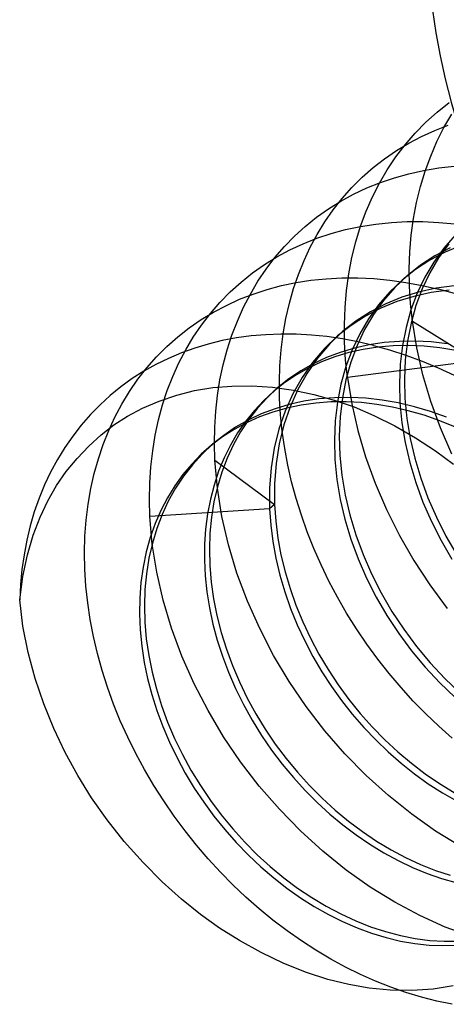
# Model space of a CAD drawing. Header units: millimetres. Extents: x -24 to 80, y -43 to 164.
# Tile 155 of 223: x 69.43 to 71.07, y 78.61 to 82.4. Entities that reach past the tile are written whole.
import ezdxf

# ---------------------------------------------------------------- set-up
doc = ezdxf.new("R2010")
doc.units = ezdxf.units.MM
doc.layers.add('MAIN-2', color=7, linetype='Continuous')

msp = doc.modelspace()

# ---------------------------------------------------------------- linework, layer by layer
at = {"layer": 'MAIN-2'}
for p, q in [((71.0398, 82.0457), (71.086, 82.082)), ((70.9959, 82.0064), (71.0398, 82.0457)), ((71.0657, 81.9864), (71.0956, 82.038)), ((70.9546, 81.9645), (70.9959, 82.0064)), ((70.916, 81.9201), (70.9546, 81.9645)), ((70.9794, 81.9524), (71.03, 81.9755)), ((71.03, 81.9755), (71.082, 81.9957)), ((71.0386, 81.9325), (71.0657, 81.9864)), ((70.8802, 81.8733), (70.916, 81.9201)), ((70.883, 81.8978), (70.9304, 81.9265)), ((70.9304, 81.9265), (70.9794, 81.9524)), ((71.0145, 81.8765), (71.0386, 81.9325)), ((70.8373, 81.8663), (70.883, 81.8978)), ((70.7934, 81.832), (70.8373, 81.8663)), ((70.8473, 81.8242), (70.8802, 81.8733)), ((70.9933, 81.8187), (71.0145, 81.8765)), ((70.7514, 81.7951), (70.7934, 81.832)), ((70.8172, 81.7729), (70.8473, 81.8242)), ((70.8751, 81.7932), (70.9304, 81.8086)), ((70.9304, 81.8086), (70.9871, 81.8211)), ((70.9753, 81.7593), (70.9933, 81.8187)), ((70.9871, 81.8211), (71.0452, 81.8307)), ((71.0452, 81.8307), (71.1047, 81.8372)), ((70.7116, 81.7555), (70.7514, 81.7951)), ((70.7688, 81.7539), (70.8212, 81.775)), ((70.7901, 81.7194), (70.8172, 81.7729)), ((70.8212, 81.775), (70.8751, 81.7932)), ((70.6742, 81.7136), (70.7116, 81.7555)), ((70.7179, 81.7299), (70.7688, 81.7539)), ((70.9604, 81.6984), (70.9753, 81.7593)), ((70.621, 81.6734), (70.6686, 81.7031)), ((70.6394, 81.6695), (70.6742, 81.7136)), ((70.6686, 81.7031), (70.7179, 81.7299)), ((70.7659, 81.664), (70.7901, 81.7194)), ((70.9486, 81.6362), (70.9604, 81.6984)), ((70.5754, 81.6411), (70.621, 81.6734)), ((70.6072, 81.6233), (70.6394, 81.6695)), ((70.7446, 81.6065), (70.7659, 81.664)), ((70.5319, 81.6061), (70.5754, 81.6411)), ((70.5778, 81.5752), (70.6072, 81.6233)), ((70.8037, 81.6151), (70.8634, 81.6213)), ((70.8634, 81.6213), (70.9238, 81.6244)), ((70.9238, 81.6244), (70.9847, 81.6245)), ((70.94, 81.5727), (70.9486, 81.6362)), ((70.9847, 81.6245), (71.0461, 81.6216)), ((71.0461, 81.6216), (71.1079, 81.6158)), ((70.4906, 81.5685), (70.5319, 81.6061)), ((70.631, 81.5785), (70.6872, 81.5937)), ((70.6872, 81.5937), (70.7448, 81.6059)), ((70.7264, 81.5472), (70.7446, 81.6065)), ((70.7448, 81.6059), (70.8037, 81.6151)), ((70.4517, 81.5285), (70.4906, 81.5685)), ((70.5236, 81.5395), (70.5765, 81.5605)), ((70.5511, 81.5256), (70.5778, 81.5752)), ((70.5765, 81.5605), (70.631, 81.5785)), ((70.7113, 81.486), (70.7264, 81.5472)), ((70.9345, 81.5082), (70.94, 81.5727)), ((71.1083, 81.5718), (71.0649, 81.5222)), ((70.4152, 81.4861), (70.4517, 81.5285)), ((70.4227, 81.4889), (70.4723, 81.5156)), ((70.4723, 81.5156), (70.5236, 81.5395)), ((70.5271, 81.4743), (70.5511, 81.5256)), ((70.9323, 81.4427), (70.9345, 81.5082)), ((71.07, 81.5067), (71.0112, 81.4758)), ((71.0649, 81.5222), (71.026, 81.4684)), ((71.0891, 81.5233), (71.0304, 81.4924)), ((71.0841, 81.5387), (71.0451, 81.485)), ((71.1318, 81.5324), (71.07, 81.5067)), ((70.3748, 81.4594), (70.4227, 81.4889)), ((70.3812, 81.4415), (70.4152, 81.4861)), ((70.5058, 81.4214), (70.5271, 81.4743)), ((70.6993, 81.4232), (70.7113, 81.486)), ((71.0112, 81.4758), (70.9559, 81.44)), ((71.0304, 81.4924), (70.975, 81.4566)), ((71.026, 81.4684), (70.9918, 81.4108)), ((71.0451, 81.485), (71.011, 81.4274)), ((70.3288, 81.427), (70.3748, 81.4594)), ((70.3497, 81.3947), (70.3812, 81.4415)), ((70.9559, 81.44), (70.9043, 81.3994)), ((70.975, 81.4566), (70.9234, 81.416)), ((70.9332, 81.3763), (70.9323, 81.4427)), ((70.2431, 81.3541), (70.2848, 81.3919)), ((70.2848, 81.3919), (70.3288, 81.427)), ((70.3208, 81.3458), (70.3497, 81.3947)), ((70.4399, 81.3781), (70.4963, 81.3899)), ((70.4872, 81.3668), (70.5058, 81.4214)), ((70.4963, 81.3899), (70.5539, 81.3988)), ((70.5539, 81.3988), (70.6128, 81.4049)), ((70.6128, 81.4049), (70.6728, 81.408)), ((70.6728, 81.408), (70.7336, 81.4081)), ((70.6905, 81.359), (70.6993, 81.4232)), ((70.7336, 81.4081), (70.7952, 81.4053)), ((70.7952, 81.4053), (70.8571, 81.3995)), ((70.9043, 81.3994), (70.8568, 81.3541)), ((70.8571, 81.3995), (70.9194, 81.3908)), ((70.9234, 81.416), (70.8759, 81.3707)), ((70.9043, 81.3994), (70.9059, 81.4008)), ((70.9059, 81.4008), (70.9075, 81.4022)), ((70.9075, 81.4022), (70.9091, 81.4035)), ((70.9091, 81.4035), (70.9107, 81.4049)), ((70.9107, 81.4049), (70.9123, 81.4063)), ((70.9123, 81.4063), (70.9139, 81.4077)), ((70.9139, 81.4077), (70.9155, 81.409)), ((70.9155, 81.409), (70.9171, 81.4104)), ((70.9171, 81.4104), (70.9187, 81.4118)), ((70.9187, 81.4118), (70.9202, 81.4132)), ((70.9194, 81.3908), (70.9818, 81.3791)), ((70.9202, 81.4132), (70.9218, 81.4146)), ((70.9218, 81.4146), (70.9234, 81.4159)), ((70.9918, 81.4108), (70.9626, 81.3496)), ((71.011, 81.4274), (70.9818, 81.3662)), ((70.2037, 81.3139), (70.2431, 81.3541)), ((70.3312, 81.3459), (70.3848, 81.3634)), ((70.3848, 81.3634), (70.4399, 81.3781)), ((70.4711, 81.3103), (70.4872, 81.3668)), ((70.6848, 81.2935), (70.6905, 81.359)), ((70.8568, 81.3541), (70.8136, 81.3044)), ((70.8759, 81.3707), (70.8327, 81.321)), ((70.9681, 81.3533), (70.9033, 81.3332)), ((70.9373, 81.3092), (70.9332, 81.3763)), ((70.9818, 81.3662), (70.9577, 81.3016)), ((71.0354, 81.368), (70.9681, 81.3533)), ((70.9818, 81.3791), (71.0443, 81.3646)), ((71.0855, 81.3608), (71.0162, 81.3515)), ((71.1047, 81.3773), (71.0354, 81.368)), ((71.1061, 81.3475), (71.0443, 81.3646)), ((70.2283, 81.3023), (70.279, 81.3255)), ((70.279, 81.3255), (70.3312, 81.3459)), ((70.2944, 81.2949), (70.3208, 81.3458)), ((70.8327, 81.321), (70.7942, 81.2671)), ((70.8842, 81.3167), (70.8222, 81.2914)), ((70.9033, 81.3332), (70.8413, 81.3079)), ((70.949, 81.3368), (70.8842, 81.3167)), ((70.9626, 81.3496), (70.9386, 81.2851)), ((71.0162, 81.3515), (70.949, 81.3368)), ((70.1315, 81.2474), (70.1791, 81.2763)), ((70.1667, 81.2713), (70.2037, 81.3139)), ((70.1791, 81.2763), (70.2283, 81.3023)), ((70.2707, 81.242), (70.2944, 81.2949)), ((70.4577, 81.2521), (70.4711, 81.3103)), ((70.6824, 81.2271), (70.6848, 81.2935)), ((70.7824, 81.2775), (70.727, 81.2419)), ((70.8222, 81.2914), (70.7633, 81.2609)), ((70.8136, 81.3044), (70.7751, 81.2505)), ((70.8413, 81.3079), (70.7824, 81.2775)), ((70.9386, 81.2851), (70.9196, 81.2176)), ((70.9445, 81.2415), (70.9373, 81.3092)), ((70.9577, 81.3016), (70.9388, 81.2342)), ((70.0856, 81.2158), (70.1315, 81.2474)), ((70.1324, 81.2266), (70.1667, 81.2713)), ((70.2496, 81.1874), (70.2707, 81.242)), ((70.4471, 81.1925), (70.4577, 81.2521)), ((70.727, 81.2419), (70.6755, 81.2014)), ((70.7633, 81.2609), (70.7079, 81.2254)), ((70.7751, 81.2505), (70.7412, 81.1927)), ((70.7942, 81.2671), (70.7604, 81.2092)), ((70.9445, 81.2415), (71.1707, 81.1006)), ((70.9612, 81.1386), (70.9445, 81.2415)), ((70.0417, 81.1813), (70.0856, 81.2158)), ((70.1007, 81.1799), (70.1324, 81.2266)), ((70.6755, 81.2014), (70.6249, 81.1529)), ((70.7079, 81.2254), (70.6564, 81.1849)), ((70.6739, 81.2), (70.6755, 81.2014)), ((70.6832, 81.1601), (70.6824, 81.2271)), ((70.7604, 81.2092), (70.7314, 81.1479)), ((70.9196, 81.2176), (70.9059, 81.1477)), ((70.9388, 81.2342), (70.925, 81.1643)), ((69.9997, 81.1442), (70.0417, 81.1813)), ((70.0717, 81.1313), (70.1007, 81.1799)), ((70.2126, 81.1665), (70.1588, 81.1534)), ((70.2674, 81.1769), (70.2126, 81.1665)), ((70.2314, 81.1314), (70.2496, 81.1874)), ((70.3234, 81.1846), (70.2674, 81.1769)), ((70.3804, 81.1895), (70.3234, 81.1846)), ((70.4383, 81.1917), (70.3804, 81.1895)), ((70.4969, 81.1912), (70.4383, 81.1917)), ((70.4393, 81.1318), (70.4471, 81.1925)), ((70.556, 81.188), (70.4969, 81.1912)), ((70.6154, 81.182), (70.556, 81.188)), ((70.6564, 81.1849), (70.6058, 81.1363)), ((70.6749, 81.1733), (70.6154, 81.182)), ((70.6564, 81.1849), (70.658, 81.1863)), ((70.658, 81.1863), (70.6596, 81.1876)), ((70.6596, 81.1876), (70.6611, 81.189)), ((70.6611, 81.189), (70.6627, 81.1904)), ((70.6627, 81.1904), (70.6643, 81.1918)), ((70.6643, 81.1918), (70.6659, 81.1932)), ((70.6659, 81.1932), (70.6675, 81.1945)), ((70.6675, 81.1945), (70.6691, 81.1959)), ((70.6691, 81.1959), (70.6707, 81.1973)), ((70.6707, 81.1973), (70.6723, 81.1987)), ((70.6723, 81.1987), (70.6739, 81.2)), ((70.7346, 81.162), (70.6749, 81.1733)), ((70.7412, 81.1927), (70.7122, 81.1313)), ((70.8945, 81.1637), (70.8352, 81.1589)), ((70.9548, 81.1645), (70.8945, 81.1637)), ((70.925, 81.1643), (70.9165, 81.0922)), ((71.016, 81.1614), (70.9548, 81.1645)), ((69.96, 81.1045), (69.9997, 81.1442)), ((70.0454, 81.0809), (70.0717, 81.1313)), ((70.1063, 81.1377), (70.055, 81.1194)), ((70.1588, 81.1534), (70.1063, 81.1377)), ((70.216, 81.0741), (70.2314, 81.1314)), ((70.4343, 81.0701), (70.4393, 81.1318)), ((70.6058, 81.1363), (70.5601, 81.0828)), ((70.6249, 81.1529), (70.5792, 81.0994)), ((70.7208, 81.1377), (70.6661, 81.1214)), ((70.6872, 81.0927), (70.6832, 81.1601)), ((70.7122, 81.1313), (70.6882, 81.0667)), ((70.7547, 81.1331), (70.6995, 81.1206)), ((70.7314, 81.1479), (70.7073, 81.0833)), ((70.7773, 81.1502), (70.7208, 81.1377)), ((70.7943, 81.1481), (70.7346, 81.162)), ((70.8116, 81.1418), (70.7547, 81.1331)), ((70.8352, 81.1589), (70.7773, 81.1502)), ((70.7943, 81.1481), (70.8565, 81.1308)), ((70.8699, 81.1468), (70.8116, 81.1418)), ((70.8565, 81.1308), (70.9189, 81.1108)), ((70.9292, 81.148), (70.8699, 81.1468)), ((70.9059, 81.1477), (70.8973, 81.0757)), ((70.9894, 81.1454), (70.9292, 81.148)), ((70.9848, 81.0355), (70.9612, 81.1386)), ((71.05, 81.139), (70.9894, 81.1454)), ((71.0778, 81.1543), (71.016, 81.1614)), ((71.1108, 81.1289), (71.05, 81.139)), ((69.9226, 81.0623), (69.96, 81.1045)), ((70.0051, 81.0984), (69.9567, 81.0749)), ((70.055, 81.1194), (70.0051, 81.0984)), ((70.5792, 81.0994), (70.5386, 81.0412)), ((70.6133, 81.1014), (70.5626, 81.0776)), ((70.6461, 81.1046), (70.5946, 81.085)), ((70.6661, 81.1214), (70.6133, 81.1014)), ((70.6995, 81.1206), (70.6461, 81.1046)), ((70.6944, 81.0248), (70.6872, 81.0927)), ((70.9165, 81.0922), (70.9132, 81.0185)), ((70.9189, 81.1108), (70.9813, 81.088)), ((70.9813, 81.088), (71.0434, 81.0622)), ((69.9101, 81.0489), (69.8653, 81.0203)), ((69.8878, 81.0178), (69.9226, 81.0623)), ((69.9567, 81.0749), (69.9101, 81.0489)), ((70.0219, 81.0288), (70.0454, 81.0809)), ((70.2036, 81.0156), (70.216, 81.0741)), ((70.4323, 81.0076), (70.4343, 81.0701)), ((70.5143, 81.0502), (70.4685, 81.0192)), ((70.5452, 81.0619), (70.4981, 81.0355)), ((70.5626, 81.0776), (70.5143, 81.0502)), ((70.5601, 81.0828), (70.5195, 81.0246)), ((70.5946, 81.085), (70.5452, 81.0619)), ((70.6882, 81.0667), (70.6692, 80.9994)), ((70.7073, 81.0833), (70.6884, 81.0159)), ((71.1516, 81.0841), (70.6944, 81.0249)), ((70.8973, 81.0757), (70.8941, 81.0019)), ((71.0434, 81.0622), (71.1053, 81.0337)), ((69.8653, 81.0203), (69.8223, 80.9893)), ((69.8557, 80.9713), (69.8878, 81.0178)), ((70.001, 80.975), (70.0219, 81.0288)), ((70.194, 80.9559), (70.2036, 81.0156)), ((70.4685, 81.0192), (70.4255, 80.9848)), ((70.4981, 81.0355), (70.4535, 81.0057)), ((70.5195, 81.0246), (70.4842, 80.9621)), ((70.5386, 81.0412), (70.5033, 80.9787)), ((70.6884, 81.0159), (70.6746, 80.9461)), ((70.6944, 81.0248), (70.7108, 80.9231)), ((70.9132, 81.0185), (70.9152, 80.9434)), ((71.0152, 80.9327), (70.9848, 81.0355)), ((69.8223, 80.9893), (69.7812, 80.956)), ((69.9828, 80.9193), (70.001, 80.975)), ((70.0371, 80.9567), (70.1059, 80.9742)), ((70.1059, 80.9742), (70.1761, 80.9859)), ((70.1761, 80.9859), (70.2495, 80.992)), ((70.2495, 80.992), (70.3266, 80.9927)), ((70.3266, 80.9927), (70.406, 80.9876)), ((70.4255, 80.9848), (70.3852, 80.9471)), ((70.406, 80.9876), (70.486, 80.9765)), ((70.4111, 80.9724), (70.4127, 80.9737)), ((70.4535, 81.0057), (70.4114, 80.9726)), ((70.4127, 80.9737), (70.4143, 80.9751)), ((70.4143, 80.9751), (70.4159, 80.9765)), ((70.4159, 80.9765), (70.4175, 80.9779)), ((70.4175, 80.9779), (70.4191, 80.9793)), ((70.4191, 80.9793), (70.4207, 80.9806)), ((70.4207, 80.9806), (70.4223, 80.982)), ((70.4223, 80.982), (70.4239, 80.9834)), ((70.4239, 80.9834), (70.4254, 80.9848)), ((70.4331, 80.9445), (70.4323, 81.0076)), ((70.5033, 80.9787), (70.4736, 80.9123)), ((70.486, 80.9765), (70.5654, 80.9598)), ((70.6692, 80.9994), (70.6554, 80.9295)), ((70.8941, 81.0019), (70.8961, 80.9268)), ((69.7812, 80.956), (69.7421, 80.9202)), ((69.8262, 80.9228), (69.8557, 80.9713)), ((69.9693, 80.9336), (70.0371, 80.9567)), ((70.1872, 80.895), (70.194, 80.9559)), ((70.3723, 80.9368), (70.3359, 80.8979)), ((70.3852, 80.9471), (70.3479, 80.9062)), ((70.4114, 80.9726), (70.3723, 80.9368)), ((70.4063, 80.9682), (70.4079, 80.9696)), ((70.4079, 80.9696), (70.4095, 80.971)), ((70.4095, 80.971), (70.4111, 80.9724)), ((70.4368, 80.8808), (70.4331, 80.9445)), ((70.4842, 80.9621), (70.4544, 80.8957)), ((70.5846, 80.9422), (70.5266, 80.9336)), ((70.5654, 80.9598), (70.6432, 80.9382)), ((70.6439, 80.947), (70.5846, 80.9422)), ((70.6432, 80.9382), (70.7194, 80.9117)), ((70.7042, 80.9479), (70.6439, 80.947)), ((70.6746, 80.9461), (70.666, 80.8741)), ((70.7654, 80.9449), (70.7042, 80.9479)), ((70.8272, 80.938), (70.7654, 80.9449)), ((70.8893, 80.9271), (70.8272, 80.938)), ((70.9152, 80.9434), (70.9225, 80.8673)), ((69.7421, 80.9202), (69.705, 80.8822)), ((69.7994, 80.8726), (69.8262, 80.9228)), ((69.8475, 80.876), (69.9052, 80.9062)), ((69.9052, 80.9062), (69.9693, 80.9336)), ((69.9673, 80.8619), (69.9828, 80.9193)), ((70.3359, 80.8979), (70.3022, 80.8561)), ((70.3479, 80.9062), (70.3137, 80.8625)), ((70.4154, 80.9048), (70.3627, 80.8847)), ((70.4604, 80.907), (70.4069, 80.8918)), ((70.4702, 80.9211), (70.4154, 80.9048)), ((70.4736, 80.9123), (70.4495, 80.8425)), ((70.5157, 80.9185), (70.4604, 80.907)), ((70.5266, 80.9336), (70.4702, 80.9211)), ((70.5725, 80.9265), (70.5157, 80.9185)), ((70.6305, 80.9307), (70.5725, 80.9265)), ((70.6892, 80.9313), (70.6305, 80.9307)), ((70.6554, 80.9295), (70.6469, 80.8576)), ((70.7483, 80.9282), (70.6892, 80.9313)), ((70.7108, 80.9231), (70.7342, 80.8211)), ((70.7194, 80.9117), (70.7963, 80.8791)), ((70.8078, 80.9215), (70.7483, 80.9282)), ((70.8678, 80.9111), (70.8078, 80.9215)), ((70.9283, 80.897), (70.8678, 80.9111)), ((70.9517, 80.9125), (70.8893, 80.9271)), ((70.8961, 80.9268), (70.9034, 80.8508)), ((71.014, 80.8941), (70.9517, 80.9125)), ((71.0523, 80.8308), (71.0152, 80.9327)), ((69.705, 80.8822), (69.6699, 80.842)), ((69.7755, 80.8208), (69.7994, 80.8726)), ((69.7957, 80.8426), (69.8475, 80.876)), ((69.9546, 80.8029), (69.9673, 80.8619)), ((70.1833, 80.8331), (70.1872, 80.895)), ((70.312, 80.8608), (70.2638, 80.8333)), ((70.3137, 80.8625), (70.2827, 80.8159)), ((70.3552, 80.873), (70.3055, 80.8506)), ((70.3627, 80.8847), (70.312, 80.8608)), ((70.4069, 80.8918), (70.3552, 80.873)), ((70.4544, 80.8957), (70.4304, 80.8259)), ((70.4434, 80.8167), (70.4368, 80.8808)), ((70.666, 80.8741), (70.6629, 80.8004)), ((70.7963, 80.8791), (70.8761, 80.839)), ((70.9225, 80.8673), (70.9352, 80.7907)), ((70.9891, 80.8794), (70.9283, 80.897)), ((71.0497, 80.8583), (70.9891, 80.8794)), ((71.0759, 80.872), (71.014, 80.8941)), ((69.6699, 80.842), (69.637, 80.7997)), ((69.7469, 80.8046), (69.7957, 80.8426)), ((70.1823, 80.7703), (70.1833, 80.8331)), ((70.2581, 80.8249), (70.2133, 80.796)), ((70.2638, 80.8333), (70.2181, 80.8022)), ((70.3055, 80.8506), (70.2581, 80.8249)), ((70.3022, 80.8561), (70.2714, 80.8116)), ((70.4304, 80.8259), (70.4123, 80.7529)), ((70.4495, 80.8425), (70.4315, 80.7694)), ((70.6469, 80.8576), (70.6438, 80.7839)), ((70.8761, 80.839), (70.9565, 80.7928)), ((70.9034, 80.8508), (70.916, 80.7742)), ((71.1099, 80.8337), (71.0497, 80.8583)), ((71.0958, 80.7304), (71.0523, 80.8308)), ((69.637, 80.7997), (69.6063, 80.7554)), ((69.6991, 80.7611), (69.7469, 80.8046)), ((69.7542, 80.7675), (69.7755, 80.8208)), ((69.9447, 80.7425), (69.9546, 80.8029)), ((70.2133, 80.796), (70.1712, 80.7642)), ((70.2181, 80.8022), (70.175, 80.7678)), ((70.2714, 80.8116), (70.2437, 80.7647)), ((70.2827, 80.8159), (70.2551, 80.7666)), ((70.4527, 80.7523), (70.4434, 80.8167)), ((70.6438, 80.7839), (70.6461, 80.7088)), ((70.6629, 80.8004), (70.6652, 80.7253)), ((70.7342, 80.8211), (70.7642, 80.7194)), ((70.9352, 80.7907), (70.9531, 80.714)), ((70.9565, 80.7928), (71.033, 80.7428)), ((69.6063, 80.7554), (69.578, 80.7091)), ((69.6536, 80.7134), (69.6991, 80.7611)), ((69.7356, 80.7124), (69.7542, 80.7675)), ((70.1712, 80.7642), (70.1318, 80.7295)), ((70.175, 80.7678), (70.1347, 80.7301)), ((70.1559, 80.7512), (70.1575, 80.7526)), ((70.1575, 80.7526), (70.1591, 80.754)), ((70.1591, 80.754), (70.1607, 80.7553)), ((70.1607, 80.7553), (70.1622, 80.7567)), ((70.1622, 80.7567), (70.1638, 80.7581)), ((70.1638, 80.7581), (70.1654, 80.7595)), ((70.1654, 80.7595), (70.167, 80.7609)), ((70.167, 80.7609), (70.1686, 80.7622)), ((70.1686, 80.7622), (70.1702, 80.7636)), ((70.1702, 80.7636), (70.1718, 80.765)), ((70.1718, 80.765), (70.1734, 80.7664)), ((70.1734, 80.7664), (70.175, 80.7678)), ((70.1842, 80.7067), (70.1823, 80.7703)), ((70.2437, 80.7647), (70.2194, 80.7155)), ((70.2551, 80.7666), (70.231, 80.7149)), ((70.4123, 80.7529), (70.4004, 80.6772)), ((70.4315, 80.7694), (70.4195, 80.6937)), ((70.4648, 80.6879), (70.4527, 80.7523)), ((70.916, 80.7742), (70.934, 80.6975)), ((69.578, 80.7091), (69.552, 80.6611)), ((69.6122, 80.6626), (69.6536, 80.7134)), ((69.7196, 80.6556), (69.7356, 80.7124)), ((69.9376, 80.6809), (69.9447, 80.7425)), ((70.1318, 80.7295), (70.095, 80.6918)), ((70.1347, 80.7301), (70.0974, 80.6892)), ((70.2194, 80.7155), (70.1984, 80.6643)), ((70.231, 80.7149), (70.2105, 80.6609)), ((70.6461, 80.7088), (70.6538, 80.6327)), ((70.6652, 80.7253), (70.6729, 80.6493)), ((70.7642, 80.7194), (70.801, 80.6181)), ((70.9531, 80.714), (70.9761, 80.6376)), ((71.033, 80.7428), (71.1028, 80.691)), ((69.9335, 80.6182), (69.9376, 80.6809)), ((70.095, 80.6918), (70.0608, 80.6511)), ((70.0974, 80.6892), (70.0632, 80.6454)), ((70.1842, 80.7067), (70.414, 80.536)), ((70.1936, 80.5988), (70.1842, 80.7067)), ((70.4004, 80.6772), (70.3946, 80.5992)), ((70.4195, 80.6937), (70.4137, 80.6157)), ((70.4795, 80.6235), (70.4648, 80.6879)), ((70.934, 80.6975), (70.957, 80.621)), ((69.552, 80.6611), (69.5285, 80.6114)), ((69.5752, 80.6088), (69.6122, 80.6626)), ((69.7064, 80.5972), (69.7196, 80.6556)), ((70.0608, 80.6511), (70.0295, 80.6077)), ((70.0632, 80.6454), (70.0323, 80.5988)), ((70.1984, 80.6643), (70.1808, 80.6111)), ((70.2105, 80.6609), (70.1936, 80.6048)), ((70.6538, 80.6327), (70.6666, 80.5561)), ((70.6729, 80.6493), (70.6858, 80.5727)), ((70.9761, 80.6376), (71.0039, 80.5618)), ((69.5285, 80.6114), (69.5075, 80.5603)), ((69.5418, 80.5507), (69.5752, 80.6088)), ((69.696, 80.5374), (69.7064, 80.5972)), ((69.9323, 80.5546), (69.9335, 80.6182)), ((70.0295, 80.6077), (70.0011, 80.5617)), ((70.0323, 80.5988), (70.0048, 80.5495)), ((70.1808, 80.6111), (70.1667, 80.5562)), ((70.1936, 80.6048), (70.1804, 80.5468)), ((70.2109, 80.49), (70.1936, 80.5988)), ((70.3946, 80.5992), (70.3948, 80.5195)), ((70.4137, 80.6157), (70.414, 80.536)), ((70.4969, 80.5593), (70.4795, 80.6235)), ((70.801, 80.6181), (70.8445, 80.5172)), ((70.957, 80.621), (70.9848, 80.5453)), ((69.5075, 80.5603), (69.4892, 80.5079)), ((70.0011, 80.5617), (69.976, 80.5134)), ((70.5169, 80.4951), (70.4969, 80.5593)), ((70.6858, 80.5727), (70.7037, 80.496)), ((71.0039, 80.5618), (71.0364, 80.4872)), ((69.5116, 80.4872), (69.5418, 80.5507)), ((69.6885, 80.4762), (69.696, 80.5374)), ((69.934, 80.4901), (69.9323, 80.5546)), ((70.3948, 80.5195), (69.934, 80.4901)), ((70.0048, 80.5495), (69.9808, 80.4978)), ((70.1667, 80.5562), (70.156, 80.4998)), ((70.1804, 80.5468), (70.1709, 80.4873)), ((70.414, 80.536), (70.3948, 80.5195)), ((70.3948, 80.5195), (70.399, 80.4569)), ((70.414, 80.536), (70.4183, 80.4719)), ((70.6666, 80.5561), (70.6846, 80.4794)), ((70.9848, 80.5453), (71.0173, 80.4706)), ((69.4892, 80.5079), (69.4734, 80.4542)), ((69.485, 80.4178), (69.5116, 80.4872)), ((69.9432, 80.3839), (69.934, 80.4901)), ((69.976, 80.5134), (69.9541, 80.4628)), ((69.9808, 80.4978), (69.9603, 80.4437)), ((70.156, 80.4998), (70.1486, 80.442)), ((70.1709, 80.4873), (70.1651, 80.4263)), ((70.236, 80.3812), (70.2109, 80.49)), ((70.5396, 80.4312), (70.5169, 80.4951)), ((70.7037, 80.496), (70.7267, 80.4196)), ((70.8445, 80.5172), (70.8944, 80.4176)), ((71.0364, 80.4872), (71.0734, 80.414)), ((69.4734, 80.4542), (69.4602, 80.3992)), ((69.6839, 80.4139), (69.6885, 80.4762)), ((69.9541, 80.4628), (69.9355, 80.4095)), ((69.9603, 80.4437), (69.9435, 80.3875)), ((70.399, 80.4569), (70.4069, 80.3935)), ((70.4183, 80.4719), (70.4264, 80.4073)), ((70.6846, 80.4794), (70.7075, 80.403)), ((71.0173, 80.4706), (71.0542, 80.3975)), ((69.4625, 80.3421), (69.485, 80.4178)), ((69.6822, 80.3507), (69.6839, 80.4139)), ((69.9355, 80.4095), (69.9201, 80.3537)), ((70.1486, 80.442), (70.1446, 80.3831)), ((70.1651, 80.4263), (70.163, 80.3641)), ((70.4264, 80.4073), (70.4383, 80.3424)), ((70.5648, 80.3675), (70.5396, 80.4312)), ((70.7267, 80.4196), (70.7544, 80.3439)), ((70.8944, 80.4176), (70.9501, 80.3205)), ((71.0734, 80.414), (71.1146, 80.3428)), ((69.4602, 80.3992), (69.4496, 80.3433)), ((69.9435, 80.3875), (69.9303, 80.3296)), ((69.9602, 80.2766), (69.9432, 80.3839)), ((70.1446, 80.3831), (70.1441, 80.3231)), ((70.2688, 80.2726), (70.236, 80.3812)), ((70.4069, 80.3935), (70.4184, 80.3295)), ((70.5925, 80.3043), (70.5648, 80.3675)), ((70.7075, 80.403), (70.7353, 80.3273)), ((71.0542, 80.3975), (71.0954, 80.3262)), ((69.4496, 80.3433), (69.4415, 80.2863)), ((69.4448, 80.2596), (69.4625, 80.3421)), ((69.6835, 80.2869), (69.6822, 80.3507)), ((69.9201, 80.3537), (69.9081, 80.2958)), ((69.9303, 80.3296), (69.9208, 80.27)), ((70.163, 80.3641), (70.1647, 80.3011)), ((70.4184, 80.3295), (70.4338, 80.265)), ((70.4383, 80.3424), (70.4539, 80.2775)), ((70.7544, 80.3439), (70.7868, 80.2693)), ((69.9081, 80.2958), (69.8997, 80.2364)), ((70.1441, 80.3231), (70.1471, 80.2622)), ((70.1647, 80.3011), (70.1701, 80.2373)), ((70.6228, 80.2417), (70.5925, 80.3043)), ((70.7353, 80.3273), (70.7677, 80.2527)), ((70.9501, 80.3205), (71.0112, 80.2268)), ((69.4329, 80.17), (69.4448, 80.2596)), ((69.4415, 80.2863), (69.4359, 80.2285)), ((69.6876, 80.2227), (69.6835, 80.2869)), ((69.9208, 80.27), (69.915, 80.209)), ((69.985, 80.1687), (69.9602, 80.2766)), ((70.1471, 80.2622), (70.1535, 80.2005)), ((70.3091, 80.1648), (70.2688, 80.2726)), ((70.4338, 80.265), (70.4528, 80.2005)), ((70.4539, 80.2775), (70.4732, 80.2129)), ((70.7868, 80.2693), (70.8238, 80.1963)), ((69.4359, 80.2285), (69.4329, 80.17)), ((69.6946, 80.1582), (69.6876, 80.2227)), ((69.8997, 80.2364), (69.8949, 80.1762)), ((70.1701, 80.2373), (70.1793, 80.1731)), ((70.6557, 80.1797), (70.6228, 80.2417)), ((70.7677, 80.2527), (70.8046, 80.1797)), ((71.0112, 80.2268), (71.0774, 80.1368)), ((69.915, 80.209), (69.9129, 80.1469)), ((70.1535, 80.2005), (70.1635, 80.1384)), ((70.4528, 80.2005), (70.4752, 80.1365)), ((70.4732, 80.2129), (70.4959, 80.1486)), ((70.6909, 80.1186), (70.6557, 80.1797)), ((70.8046, 80.1797), (70.846, 80.1087)), ((70.8238, 80.1963), (70.8651, 80.1252)), ((69.4457, 80.0678), (69.4329, 80.17)), ((69.7044, 80.0935), (69.6946, 80.1582)), ((69.8949, 80.1762), (69.8938, 80.1154)), ((69.9129, 80.1469), (69.9147, 80.0838)), ((70.0174, 80.0607), (69.985, 80.1687)), ((70.1793, 80.1731), (70.1922, 80.1087)), ((70.3565, 80.0587), (70.3091, 80.1648)), ((70.4959, 80.1486), (70.5221, 80.0851)), ((69.8938, 80.1154), (69.8964, 80.0539)), ((70.1635, 80.1384), (70.1767, 80.0765)), ((70.1922, 80.1087), (70.2086, 80.0443)), ((70.4752, 80.1365), (70.5009, 80.0735)), ((70.7286, 80.0585), (70.6909, 80.1186)), ((70.846, 80.1087), (70.8914, 80.0399)), ((70.8651, 80.1252), (70.9106, 80.0565)), ((69.4656, 79.967), (69.4457, 80.0678)), ((69.7169, 80.0285), (69.7044, 80.0935)), ((69.9147, 80.0838), (69.9202, 80.02)), ((70.1767, 80.0765), (70.1932, 80.0147)), ((70.5009, 80.0735), (70.5296, 80.0118)), ((70.5221, 80.0851), (70.5516, 80.0225)), ((69.7322, 79.9634), (69.7169, 80.0285)), ((69.8964, 80.0539), (69.9026, 79.9916)), ((70.0573, 79.953), (70.0174, 80.0607)), ((70.2086, 80.0443), (70.2287, 79.9802)), ((70.4102, 79.9555), (70.3565, 80.0587)), ((70.7687, 79.9995), (70.7286, 80.0585)), ((70.8914, 80.0399), (70.9407, 79.9738)), ((70.9106, 80.0565), (70.9598, 79.9904)), ((69.9026, 79.9916), (69.9123, 79.929)), ((69.9202, 80.02), (69.9295, 79.9558)), ((70.1932, 80.0147), (70.2132, 79.953)), ((70.5296, 80.0118), (70.5612, 79.9516)), ((70.5516, 80.0225), (70.5842, 79.9611)), ((70.811, 79.9419), (70.7687, 79.9995)), ((70.9598, 79.9904), (71.0125, 79.9273)), ((69.4923, 79.8674), (69.4656, 79.967)), ((69.7502, 79.8983), (69.7322, 79.9634)), ((69.9295, 79.9558), (69.9424, 79.8913)), ((70.1042, 79.8468), (70.0573, 79.953)), ((70.2132, 79.953), (70.2367, 79.891)), ((70.2287, 79.9802), (70.2521, 79.9165)), ((70.47, 79.8557), (70.4102, 79.9555)), ((70.5612, 79.9516), (70.5954, 79.8932)), ((70.5842, 79.9611), (70.6198, 79.9012)), ((70.9407, 79.9738), (70.9934, 79.9107)), ((69.9123, 79.929), (69.9253, 79.8666)), ((70.2521, 79.9165), (70.2788, 79.8537)), ((70.8551, 79.8859), (70.811, 79.9419)), ((71.0125, 79.9273), (71.0683, 79.8675)), ((69.7709, 79.8334), (69.7502, 79.8983)), ((69.9424, 79.8913), (69.9589, 79.8269)), ((70.2367, 79.891), (70.2637, 79.8287)), ((70.5954, 79.8932), (70.6322, 79.8366)), ((70.6198, 79.9012), (70.6583, 79.843)), ((70.9007, 79.832), (70.8551, 79.8859)), ((70.9934, 79.9107), (71.0492, 79.8509)), ((69.5253, 79.7695), (69.4923, 79.8674)), ((69.9253, 79.8666), (69.9414, 79.8048)), ((70.1576, 79.7433), (70.1042, 79.8468)), ((70.2788, 79.8537), (70.3087, 79.7919)), ((70.5358, 79.7592), (70.47, 79.8557)), ((70.6583, 79.843), (70.6995, 79.7867)), ((71.0492, 79.8509), (71.1078, 79.7948)), ((71.0683, 79.8675), (71.1269, 79.8114)), ((69.7943, 79.7687), (69.7709, 79.8334)), ((69.9414, 79.8048), (69.9606, 79.7435)), ((69.9589, 79.8269), (69.9789, 79.7628)), ((70.2637, 79.8287), (70.294, 79.7669)), ((70.6322, 79.8366), (70.6714, 79.782)), ((70.9476, 79.7803), (70.9007, 79.832)), ((69.5639, 79.6744), (69.5253, 79.7695)), ((69.8202, 79.7046), (69.7943, 79.7687)), ((69.9789, 79.7628), (70.0023, 79.6992)), ((70.294, 79.7669), (70.3274, 79.7064)), ((70.3087, 79.7919), (70.3417, 79.7313)), ((70.6714, 79.782), (70.7129, 79.7294)), ((70.6995, 79.7867), (70.7433, 79.7325)), ((70.996, 79.7306), (70.9476, 79.7803)), ((69.9606, 79.7435), (69.9832, 79.6826)), ((70.2172, 79.6431), (70.1576, 79.7433)), ((70.3417, 79.7313), (70.3777, 79.6722)), ((70.6074, 79.6663), (70.5358, 79.7592)), ((70.7129, 79.7294), (70.7568, 79.6789)), ((70.7433, 79.7325), (70.7895, 79.6807)), ((71.0459, 79.683), (70.996, 79.7306)), ((69.8488, 79.641), (69.8202, 79.7046)), ((70.0023, 79.6992), (70.0291, 79.6363)), ((70.3274, 79.7064), (70.3636, 79.6479)), ((69.6077, 79.5826), (69.5639, 79.6744)), ((69.9832, 79.6826), (70.0091, 79.6218)), ((70.3636, 79.6479), (70.4023, 79.5915)), ((70.3777, 79.6722), (70.4165, 79.6149)), ((70.6844, 79.5778), (70.6074, 79.6663)), ((70.7568, 79.6789), (70.8028, 79.6306)), ((70.7895, 79.6807), (70.8378, 79.6314)), ((71.0975, 79.637), (71.0459, 79.683)), ((69.8798, 79.5783), (69.8488, 79.641)), ((70.0091, 79.6218), (70.0383, 79.5615)), ((70.0291, 79.6363), (70.059, 79.5746)), ((70.2831, 79.5461), (70.2172, 79.6431)), ((70.4165, 79.6149), (70.458, 79.5594)), ((70.8028, 79.6306), (70.8509, 79.5845)), ((70.8378, 79.6314), (70.8881, 79.5848)), ((69.6562, 79.4939), (69.6077, 79.5826)), ((69.9133, 79.5165), (69.8798, 79.5783)), ((70.059, 79.5746), (70.0921, 79.514)), ((70.4023, 79.5915), (70.4433, 79.5374)), ((70.7662, 79.4943), (70.6844, 79.5778)), ((70.8509, 79.5845), (70.9008, 79.5409)), ((70.8881, 79.5848), (70.9401, 79.541)), ((70.0383, 79.5615), (70.0702, 79.5025)), ((70.355, 79.4527), (70.2831, 79.5461)), ((70.4433, 79.5374), (70.4863, 79.4856)), ((70.458, 79.5594), (70.502, 79.5061)), ((70.9008, 79.5409), (70.9524, 79.5001)), ((70.9401, 79.541), (70.9936, 79.5003)), ((69.9492, 79.4557), (69.9133, 79.5165)), ((70.0702, 79.5025), (70.1045, 79.4457)), ((70.0921, 79.514), (70.1282, 79.455)), ((70.502, 79.5061), (70.5482, 79.4551)), ((70.9524, 79.5001), (71.0053, 79.4622)), ((70.9936, 79.5003), (71.0483, 79.4628)), ((69.7095, 79.408), (69.6562, 79.4939)), ((70.4863, 79.4856), (70.5312, 79.4363)), ((70.8521, 79.4166), (70.7662, 79.4943)), ((71.0053, 79.4622), (71.0593, 79.4274)), ((71.0483, 79.4628), (71.1042, 79.4287)), ((69.9872, 79.3962), (69.9492, 79.4557)), ((70.1045, 79.4457), (70.141, 79.3909)), ((70.1282, 79.455), (70.1671, 79.3976)), ((70.4321, 79.364), (70.355, 79.4527)), ((70.5312, 79.4363), (70.5779, 79.3896)), ((70.5482, 79.4551), (70.5964, 79.4066)), ((71.0593, 79.4274), (71.1144, 79.3959)), ((69.769, 79.3236), (69.7095, 79.408)), ((70.0274, 79.338), (69.9872, 79.3962)), ((70.141, 79.3909), (70.1801, 79.3377)), ((70.1671, 79.3976), (70.2086, 79.3422)), ((70.5779, 79.3896), (70.6261, 79.3454)), ((70.5964, 79.4066), (70.6466, 79.3607)), ((70.9413, 79.345), (70.8521, 79.4166)), ((70.5137, 79.2804), (70.4321, 79.364)), ((70.6261, 79.3454), (70.6759, 79.3038)), ((70.6466, 79.3607), (70.6984, 79.3178)), ((71.0336, 79.2799), (70.9413, 79.345)), ((69.8356, 79.2397), (69.769, 79.3236)), ((70.0694, 79.2814), (70.0274, 79.338)), ((70.1801, 79.3377), (70.222, 79.2859)), ((70.2086, 79.3422), (70.2526, 79.2888)), ((70.6984, 79.3178), (70.7517, 79.2779)), ((70.1133, 79.2265), (70.0694, 79.2814)), ((70.222, 79.2859), (70.2664, 79.2356)), ((70.2526, 79.2888), (70.2988, 79.2378)), ((70.5995, 79.2024), (70.5137, 79.2804)), ((70.6759, 79.3038), (70.7273, 79.265)), ((70.7517, 79.2779), (70.8062, 79.2413)), ((71.1284, 79.2216), (71.0336, 79.2799)), ((69.9075, 79.1588), (69.8356, 79.2397)), ((70.2664, 79.2356), (70.3129, 79.1875)), ((70.2988, 79.2378), (70.3471, 79.1893)), ((70.7273, 79.265), (70.7804, 79.2291)), ((70.8062, 79.2413), (70.8618, 79.208)), ((70.1586, 79.1734), (70.1133, 79.2265)), ((70.6889, 79.1302), (70.5995, 79.2024)), ((70.7804, 79.2291), (70.8346, 79.1961)), ((70.8346, 79.1961), (70.8896, 79.1664)), ((70.8618, 79.208), (70.9182, 79.1781)), ((69.9814, 79.0846), (69.9075, 79.1588)), ((70.2054, 79.1225), (70.1586, 79.1734)), ((70.3129, 79.1875), (70.3609, 79.1421)), ((70.3471, 79.1893), (70.3972, 79.1436)), ((70.8896, 79.1664), (70.9449, 79.1401)), ((70.9182, 79.1781), (70.9752, 79.1518)), ((70.2536, 79.0735), (70.2054, 79.1225)), ((70.3609, 79.1421), (70.4104, 79.0998)), ((70.3972, 79.1436), (70.4491, 79.1007)), ((70.7814, 79.0646), (70.6889, 79.1302)), ((70.9449, 79.1401), (71.0004, 79.1173)), ((70.9752, 79.1518), (71.0324, 79.129)), ((71.0324, 79.129), (71.0898, 79.11)), ((70.0555, 79.0184), (69.9814, 79.0846)), ((70.4104, 79.0998), (70.4612, 79.0604)), ((70.4491, 79.1007), (70.5024, 79.0609)), ((71.0004, 79.1173), (71.056, 79.098)), ((71.056, 79.098), (71.1118, 79.0822)), ((70.3033, 79.0264), (70.2536, 79.0735)), ((70.4612, 79.0604), (70.5133, 79.0239)), ((70.5024, 79.0609), (70.557, 79.0244)), ((70.8762, 79.0061), (70.7814, 79.0646)), ((70.1286, 78.9597), (70.0555, 79.0184)), ((70.3547, 78.9811), (70.3033, 79.0264)), ((70.5133, 79.0239), (70.5665, 78.9903)), ((70.557, 79.0244), (70.6127, 78.9911)), ((70.9728, 78.9548), (70.8762, 79.0061)), ((70.4077, 78.9377), (70.3547, 78.9811)), ((70.5665, 78.9903), (70.6207, 78.9597)), ((70.6127, 78.9911), (70.6691, 78.9612)), ((70.2016, 78.9072), (70.1286, 78.9597)), ((70.4619, 78.8965), (70.4077, 78.9377)), ((70.6207, 78.9597), (70.6757, 78.9323)), ((70.6691, 78.9612), (70.726, 78.9348)), ((70.6757, 78.9323), (70.7313, 78.9082)), ((70.726, 78.9348), (70.7833, 78.9121)), ((71.0707, 78.9111), (70.9728, 78.9548)), ((70.2785, 78.8587), (70.2016, 78.9072)), ((70.5171, 78.8577), (70.4619, 78.8965)), ((70.7313, 78.9082), (70.7871, 78.8875)), ((70.7833, 78.9121), (70.8406, 78.8932)), ((70.8406, 78.8932), (70.8978, 78.8781)), ((71.1693, 78.8752), (71.0707, 78.9111)), ((70.3623, 78.8126), (70.2785, 78.8587)), ((70.5731, 78.8214), (70.5171, 78.8577)), ((70.7871, 78.8875), (70.843, 78.8705)), ((70.843, 78.8705), (70.8986, 78.8572)), ((70.8978, 78.8781), (70.9546, 78.8669)), ((70.8986, 78.8572), (70.9538, 78.8476)), ((70.9546, 78.8669), (71.0107, 78.8596)), ((71.0107, 78.8596), (71.0661, 78.8561)), ((71.0661, 78.8561), (71.1203, 78.8566)), ((70.6297, 78.7877), (70.5731, 78.8214)), ((70.9538, 78.8476), (71.0082, 78.8416)), ((71.0082, 78.8416), (71.0617, 78.8394)), ((71.0617, 78.8394), (71.1141, 78.8407)), ((70.4498, 78.7708), (70.3623, 78.8126)), ((70.6869, 78.7566), (70.6297, 78.7877)), ((70.5361, 78.7363), (70.4498, 78.7708)), ((70.7446, 78.7281), (70.6869, 78.7566)), ((70.6193, 78.7097), (70.5361, 78.7363)), ((70.6996, 78.6897), (70.6193, 78.7097)), ((70.8027, 78.7022), (70.7446, 78.7281)), ((70.861, 78.6791), (70.8027, 78.7022)), ((70.7783, 78.6758), (70.6996, 78.6897)), ((70.8586, 78.6682), (70.7783, 78.6758)), ((70.9419, 78.667), (70.8586, 78.6682)), ((70.9193, 78.6586), (70.861, 78.6791)), ((71.0243, 78.6725), (70.9419, 78.667)), ((71.101, 78.6847), (71.0243, 78.6725)), ((70.9786, 78.6408), (70.9193, 78.6586)), ((71.0378, 78.6258), (70.9786, 78.6408)), ((71.0967, 78.6138), (71.0378, 78.6258))]:
    msp.add_line(p, q, dxfattribs=at)
msp.add_ellipse((73.3818, 82.09), major_axis=(1.8019, -2.0807), ratio=0.75, start_param=-3.141514, end_param=-0.857072, dxfattribs=at)

doc.saveas('drawing.dxf')
